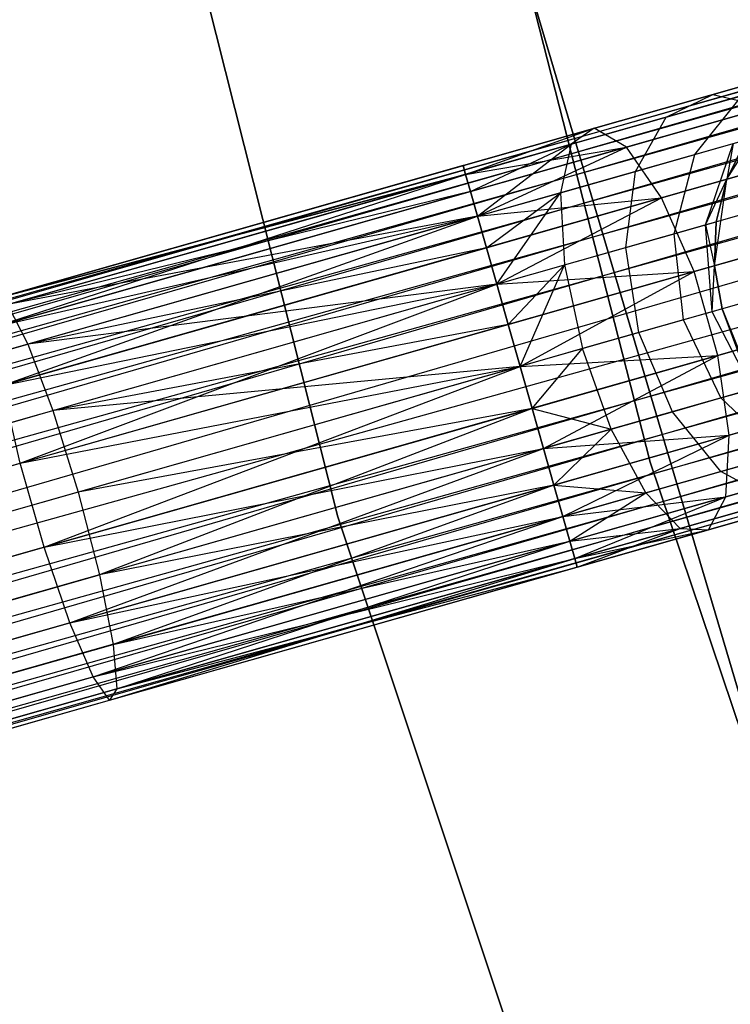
# Model space of a CAD drawing. Extents: x -102 to 102, y -101 to 102.
# Tile 56 of 256: x -62.45 to -59.06, y -20.15 to -15.46. Entities that reach past the tile are written whole.
import ezdxf

# ---------------------------------------------------------------- set-up
doc = ezdxf.new("R2010")
doc.units = 0
doc.header["$LTSCALE"] = 25.4
doc.layers.get('0').update_dxf_attribs({"linetype": 'CONTINUOUS'})

# ---------------------------------------------------------------- blocks, each defined once
blk = doc.blocks.new('NL2500011659_STL')
at = {"color": 0}
for p, q in [((-77.8217, -21.1348, -7.3955), (-41.8677, -10.905, -7.6045)), ((-41.8677, -10.905, -7.3955), (-77.8217, -21.1348, -7.3955)), ((-77.8217, -21.1348, -7.3955), (-41.8677, -10.905, -7.6045)), ((-41.8677, -10.905, -7.3955), (-77.8217, -21.1348, -7.3955)), ((-41.8677, -10.905, -7.6045), (-77.8098, -21.1766, -7.809)), ((-41.8677, -10.905, -7.6045), (-77.8098, -21.1766, -7.809)), ((-41.8558, -10.9468, -7.191), (-77.8217, -21.1348, -7.3955)), ((-41.8558, -10.9468, -7.191), (-77.8217, -21.1348, -7.3955)), ((-41.8558, -10.9468, -7.809), (-77.8098, -21.1766, -7.809)), ((-41.8558, -10.9468, -7.809), (-77.8098, -21.1766, -7.809)), ((-77.7865, -21.2583, -7), (-41.8558, -10.9468, -7.191)), ((-77.7865, -21.2583, -7), (-41.8558, -10.9468, -7.191)), ((-77.8098, -21.1766, -7.809), (-41.8326, -11.0286, -8)), ((-77.8098, -21.1766, -7.809), (-41.8326, -11.0286, -8)), ((-41.8326, -11.0286, -7), (-77.7865, -21.2583, -7)), ((-41.8326, -11.0286, -7), (-77.7865, -21.2583, -7)), ((-41.8326, -11.0286, -8), (-77.7529, -21.3765, -8.1691)), ((-41.8326, -11.0286, -8), (-77.7529, -21.3765, -8.1691)), ((-41.7989, -11.1467, -6.8309), (-77.7865, -21.2583, -7)), ((-41.7989, -11.1467, -6.8309), (-77.7865, -21.2583, -7)), ((-41.7989, -11.1467, -8.1691), (-77.7529, -21.3765, -8.1691)), ((-41.7989, -11.1467, -8.1691), (-77.7529, -21.3765, -8.1691)), ((-77.7104, -21.526, -6.691), (-41.7989, -11.1467, -6.8309)), ((-77.7104, -21.526, -6.691), (-41.7989, -11.1467, -6.8309)), ((-77.7529, -21.3765, -8.1691), (-41.7564, -11.2962, -8.309)), ((-77.7529, -21.3765, -8.1691), (-41.7564, -11.2962, -8.309)), ((-41.7564, -11.2962, -6.691), (-77.7104, -21.526, -6.691)), ((-41.7564, -11.2962, -6.691), (-77.7104, -21.526, -6.691)), ((-41.7564, -11.2962, -8.309), (-77.6609, -21.7001, -8.4135)), ((-41.7564, -11.2962, -8.309), (-77.6609, -21.7001, -8.4135)), ((-41.7069, -11.4703, -6.5865), (-77.7104, -21.526, -6.691)), ((-41.7069, -11.4703, -6.5865), (-77.7104, -21.526, -6.691)), ((-41.7069, -11.4703, -8.4135), (-77.6609, -21.7001, -8.4135)), ((-41.7069, -11.4703, -8.4135), (-77.6609, -21.7001, -8.4135)), ((-77.6064, -21.8913, -6.5218), (-41.7069, -11.4703, -6.5865)), ((-77.6064, -21.8913, -6.5218), (-41.7069, -11.4703, -6.5865)), ((-77.6609, -21.7001, -8.4135), (-41.6525, -11.6615, -8.4782)), ((-77.6609, -21.7001, -8.4135), (-41.6525, -11.6615, -8.4782)), ((-41.6525, -11.6615, -6.5218), (-77.6064, -21.8913, -6.5218)), ((-41.6525, -11.6615, -6.5218), (-77.6064, -21.8913, -6.5218)), ((-41.6525, -11.6615, -8.4782), (-77.5495, -22.0913, -8.5)), ((-41.6525, -11.6615, -8.4782), (-77.5495, -22.0913, -8.5)), ((-41.5956, -11.8615, -6.5), (-77.5495, -22.0913, -6.5)), ((-41.5956, -11.8615, -6.5), (-77.5495, -22.0913, -6.5)), ((-41.5956, -11.8615, -8.5), (-77.5495, -22.0913, -8.5)), ((-41.5956, -11.8615, -8.5), (-77.5495, -22.0913, -8.5)), ((-41.5387, -12.0615, -8.4782), (-77.5495, -22.0913, -8.5)), ((-41.5387, -12.0615, -8.4782), (-77.5495, -22.0913, -8.5)), ((-41.5387, -12.0615, -6.5218), (-77.4926, -22.2913, -6.5218)), ((-41.5387, -12.0615, -6.5218), (-77.4926, -22.2913, -6.5218)), ((-41.5387, -12.0615, -8.4782), (-77.4382, -22.4825, -8.4135)), ((-41.5387, -12.0615, -8.4782), (-77.4382, -22.4825, -8.4135)), ((-41.4843, -12.2527, -6.5865), (-77.4926, -22.2913, -6.5218)), ((-41.4843, -12.2527, -6.5865), (-77.4926, -22.2913, -6.5218)), ((-41.4843, -12.2527, -8.4135), (-77.4382, -22.4825, -8.4135)), ((-41.4843, -12.2527, -8.4135), (-77.4382, -22.4825, -8.4135)), ((-77.3887, -22.6567, -6.691), (-41.4843, -12.2527, -6.5865)), ((-77.3887, -22.6567, -6.691), (-41.4843, -12.2527, -6.5865)), ((-77.4382, -22.4825, -8.4135), (-41.4347, -12.4269, -8.309)), ((-77.4382, -22.4825, -8.4135), (-41.4347, -12.4269, -8.309)), ((-41.4347, -12.4269, -6.691), (-77.3887, -22.6567, -6.691)), ((-41.4347, -12.4269, -6.691), (-77.3887, -22.6567, -6.691)), ((-41.4347, -12.4269, -8.309), (-77.3462, -22.8061, -8.1691)), ((-41.4347, -12.4269, -8.309), (-77.3462, -22.8061, -8.1691)), ((-41.3922, -12.5763, -6.8309), (-77.3887, -22.6567, -6.691)), ((-41.3922, -12.5763, -6.8309), (-77.3887, -22.6567, -6.691)), ((-41.3922, -12.5763, -8.1691), (-77.3462, -22.8061, -8.1691)), ((-41.3922, -12.5763, -8.1691), (-77.3462, -22.8061, -8.1691)), ((-77.3125, -22.9243, -7), (-41.3922, -12.5763, -6.8309)), ((-77.3125, -22.9243, -7), (-41.3922, -12.5763, -6.8309)), ((-77.3462, -22.8061, -8.1691), (-41.3586, -12.6945, -8)), ((-77.3462, -22.8061, -8.1691), (-41.3586, -12.6945, -8)), ((-41.3586, -12.6945, -7), (-77.3125, -22.9243, -7)), ((-41.3586, -12.6945, -7), (-77.3125, -22.9243, -7)), ((-41.3586, -12.6945, -8), (-77.2893, -23.0061, -7.809)), ((-41.3586, -12.6945, -8), (-77.2893, -23.0061, -7.809)), ((-41.3353, -12.7763, -7.191), (-77.3125, -22.9243, -7)), ((-41.3353, -12.7763, -7.191), (-77.3125, -22.9243, -7)), ((-41.3353, -12.7763, -7.809), (-77.2893, -23.0061, -7.809)), ((-41.3353, -12.7763, -7.809), (-77.2893, -23.0061, -7.809)), ((-77.2774, -23.0479, -7.3955), (-41.3353, -12.7763, -7.191)), ((-77.2774, -23.0479, -7.3955), (-41.3353, -12.7763, -7.191)), ((-77.2893, -23.0061, -7.809), (-41.3234, -12.8181, -7.6045)), ((-77.2893, -23.0061, -7.809), (-41.3234, -12.8181, -7.6045)), ((-41.3234, -12.8181, -7.3955), (-77.2774, -23.0479, -7.3955)), ((-41.3234, -12.8181, -7.6045), (-77.2774, -23.0479, -7.3955)), ((-41.3234, -12.8181, -7.6045), (-77.2774, -23.0479, -7.3955)), ((-41.3234, -12.8181, -7.3955), (-77.2774, -23.0479, -7.3955)), ((-59.444, -17.5726, -308.5), (-60.6022, -13.0254, -308.5)), ((-60.6022, -13.0254, -318), (-59.444, -17.5726, -318)), ((-60.6022, -13.0254, -318), (-59.444, -17.5726, -318)), ((-59.444, -17.5726, -308.5), (-60.6022, -13.0254, -308.5)), ((-62.0927, -13.2285, -308.5), (-60.9309, -17.8328, -308.5)), ((-60.9309, -17.8328, -318), (-62.0927, -13.2285, -318)), ((-62.0927, -13.2285, -308.5), (-60.9309, -17.8328, -308.5)), ((-60.9309, -17.8328, -318), (-62.0927, -13.2285, -318)), ((-60.0018, -15.3596, -316), (-58.6866, -19.8018, -316)), ((-58.6866, -19.8018, -315), (-60.0018, -15.3596, -315)), ((-60.0018, -15.3596, -316), (-58.6866, -19.8018, -316)), ((-58.6866, -19.8018, -315), (-60.0018, -15.3596, -315)), ((-59.145, -15.8208, -307.7974), (-58.6972, -15.6934, -308.263)), ((-59.145, -15.8208, -307.7974), (-58.6972, -15.6934, -308.263)), ((-59.7093, -15.9813, -307.4985), (-59.145, -15.8208, -307.7974)), ((-59.7093, -15.9813, -307.4985), (-59.145, -15.8208, -307.7974)), ((-59.3669, -15.9291, -308.132), (-59.145, -15.8208, -307.7974)), ((-59.3669, -15.9291, -308.132), (-59.145, -15.8208, -307.7974)), ((-59.3669, -15.9291, -308.132), (-59.0071, -15.8267, -308.5061)), ((-59.3669, -15.9291, -308.132), (-59.0071, -15.8267, -308.5061)), ((-59.2304, -16.1064, -308.7177), (-59.0071, -15.8267, -308.5061)), ((-59.2304, -16.1064, -308.7177), (-59.0071, -15.8267, -308.5061)), ((-59.145, -15.8208, -307.7974), (-58.8863, -15.8807, -307.4774)), ((-59.145, -15.8208, -307.7974), (-58.8863, -15.8807, -307.4774)), ((-59.5566, -16.0715, -307.1223), (-58.8863, -15.8807, -307.4774)), ((-59.5566, -16.0715, -307.1223), (-58.8863, -15.8807, -307.4774)), ((-59.078, -16.2246, -314), (-58.8569, -15.8724, -314)), ((-59.078, -16.2246, -314), (-58.8569, -15.8724, -314)), ((-59.8203, -16.0581, -307.8918), (-59.3669, -15.9291, -308.132)), ((-59.8203, -16.0581, -307.8918), (-59.3669, -15.9291, -308.132)), ((-59.5136, -16.187, -308.4233), (-59.3669, -15.9291, -308.132)), ((-59.5136, -16.187, -308.4233), (-59.3669, -15.9291, -308.132)), ((-60.3348, -16.1593, -307.3955), (-59.7093, -15.9813, -307.4985)), ((-60.3348, -16.1593, -307.6045), (-59.7093, -15.9813, -307.4985)), ((-60.3348, -16.1593, -307.6045), (-59.7093, -15.9813, -307.4985)), ((-60.3348, -16.1593, -307.3955), (-59.7093, -15.9813, -307.4985)), ((-60.3229, -16.2011, -307.809), (-59.7093, -15.9813, -307.4985)), ((-60.3229, -16.2011, -307.809), (-59.7093, -15.9813, -307.4985)), ((-60.3229, -16.2011, -307.191), (-59.7093, -15.9813, -307.4985)), ((-60.3229, -16.2011, -307.191), (-59.7093, -15.9813, -307.4985)), ((-59.7093, -15.9813, -307.4985), (-59.8203, -16.0581, -307.8918)), ((-59.7093, -15.9813, -307.4985), (-59.8203, -16.0581, -307.8918)), ((-59.5566, -16.0715, -307.1223), (-59.7093, -15.9813, -307.4985)), ((-59.5566, -16.0715, -307.1223), (-59.7093, -15.9813, -307.4985)), ((-58.9859, -16.0369, -309.5), (-59.078, -16.2246, -309.5)), ((-59.078, -16.2246, -314), (-58.9859, -16.0369, -309.5)), ((-58.9859, -16.0369, -309.5), (-59.078, -16.2246, -309.5)), ((-59.078, -16.2246, -314), (-58.9859, -16.0369, -309.5)), ((-60.3229, -16.2011, -307.809), (-59.8203, -16.0581, -307.8918)), ((-60.3229, -16.2011, -307.809), (-59.8203, -16.0581, -307.8918)), ((-60.3229, -16.2011, -307.191), (-59.5566, -16.0715, -307.1223)), ((-60.3229, -16.2011, -307.191), (-59.5566, -16.0715, -307.1223)), ((-60.2996, -16.2829, -308), (-59.8203, -16.0581, -307.8918)), ((-60.2996, -16.2829, -308), (-59.8203, -16.0581, -307.8918)), ((-60.2996, -16.2829, -307), (-59.5566, -16.0715, -307.1223)), ((-60.2996, -16.2829, -307), (-59.5566, -16.0715, -307.1223)), ((-60.266, -16.4011, -308.1691), (-59.8203, -16.0581, -307.8918)), ((-60.266, -16.4011, -308.1691), (-59.8203, -16.0581, -307.8918)), ((-60.266, -16.4011, -306.8309), (-59.5566, -16.0715, -307.1223)), ((-60.266, -16.4011, -306.8309), (-59.5566, -16.0715, -307.1223)), ((-59.8203, -16.0581, -307.8918), (-59.8704, -16.2885, -308.2343)), ((-59.8203, -16.0581, -307.8918), (-59.8704, -16.2885, -308.2343)), ((-59.3886, -16.313, -306.8285), (-59.5566, -16.0715, -307.1223)), ((-59.3886, -16.313, -306.8285), (-59.5566, -16.0715, -307.1223)), ((-59.2304, -16.1064, -308.7177), (-59.0486, -16.0547, -309.0887)), ((-59.2304, -16.1064, -308.7177), (-59.0486, -16.0547, -309.0887)), ((-59.1801, -16.4419, -309.1643), (-59.0486, -16.0547, -309.0887)), ((-59.1801, -16.4419, -309.1643), (-59.0486, -16.0547, -309.0887)), ((-59.0486, -16.0547, -309.0887), (-59.078, -16.2246, -309.5)), ((-59.0486, -16.0547, -309.0887), (-59.078, -16.2246, -309.5)), ((-59.5136, -16.187, -308.4233), (-59.2304, -16.1064, -308.7177)), ((-59.5136, -16.187, -308.4233), (-59.2304, -16.1064, -308.7177)), ((-59.3886, -16.313, -306.8285), (-58.6354, -16.0987, -307.2274)), ((-59.3886, -16.313, -306.8285), (-58.6354, -16.0987, -307.2274)), ((-59.3285, -16.4841, -308.8614), (-59.2304, -16.1064, -308.7177)), ((-59.3285, -16.4841, -308.8614), (-59.2304, -16.1064, -308.7177)), ((-62.5625, -16.7931, -307.4707), (-60.3348, -16.1593, -307.6045)), ((-60.3348, -16.1593, -307.3955), (-62.5625, -16.7931, -307.4707)), ((-60.3348, -16.1593, -307.3955), (-62.5625, -16.7931, -307.4707)), ((-62.5625, -16.7931, -307.4707), (-60.3348, -16.1593, -307.6045)), ((-60.3348, -16.1593, -307.6045), (-60.3229, -16.2011, -307.809)), ((-60.3229, -16.2011, -307.191), (-60.3348, -16.1593, -307.3955)), ((-60.3348, -16.1593, -307.6045), (-60.3229, -16.2011, -307.809)), ((-60.3229, -16.2011, -307.191), (-60.3348, -16.1593, -307.3955)), ((-62.5711, -16.9292, -307.8635), (-60.3229, -16.2011, -307.809)), ((-62.5711, -16.9292, -307.8635), (-60.3229, -16.2011, -307.809)), ((-62.5625, -16.7931, -307.4707), (-60.3229, -16.2011, -307.809)), ((-62.5625, -16.7931, -307.4707), (-60.3229, -16.2011, -307.809)), ((-60.3229, -16.2011, -307.191), (-62.5625, -16.7931, -307.4707)), ((-60.3229, -16.2011, -307.191), (-62.5625, -16.7931, -307.4707)), ((-62.5048, -16.8219, -307.0599), (-60.3229, -16.2011, -307.191)), ((-62.5048, -16.8219, -307.0599), (-60.3229, -16.2011, -307.191)), ((-60.3229, -16.2011, -307.809), (-60.2996, -16.2829, -308)), ((-60.2996, -16.2829, -307), (-60.3229, -16.2011, -307.191)), ((-60.3229, -16.2011, -307.809), (-60.2996, -16.2829, -308)), ((-60.2996, -16.2829, -307), (-60.3229, -16.2011, -307.191)), ((-59.8704, -16.2885, -308.2343), (-59.5136, -16.187, -308.4233)), ((-59.8704, -16.2885, -308.2343), (-59.5136, -16.187, -308.4233)), ((-59.5597, -16.5499, -308.621), (-59.5136, -16.187, -308.4233)), ((-59.5597, -16.5499, -308.621), (-59.5136, -16.187, -308.4233)), ((-59.1801, -16.4419, -309.1643), (-59.078, -16.2246, -309.5)), ((-59.1801, -16.4419, -309.1643), (-59.078, -16.2246, -309.5)), ((-59.1367, -16.6362, -314), (-59.078, -16.2246, -314)), ((-59.1367, -16.6362, -314), (-59.078, -16.2246, -314)), ((-59.078, -16.2246, -309.5), (-59.1289, -16.4273, -309.5)), ((-59.1289, -16.4273, -309.5), (-59.078, -16.2246, -314)), ((-59.1289, -16.4273, -309.5), (-59.078, -16.2246, -314)), ((-59.078, -16.2246, -309.5), (-59.1289, -16.4273, -309.5)), ((-59.078, -16.2246, -309.5), (-59.078, -16.2246, -314)), ((-59.078, -16.2246, -309.5), (-59.078, -16.2246, -314)), ((-62.5711, -16.9292, -307.8635), (-60.2996, -16.2829, -308)), ((-62.5711, -16.9292, -307.8635), (-60.2996, -16.2829, -308)), ((-60.2996, -16.2829, -307), (-62.5048, -16.8219, -307.0599)), ((-60.2996, -16.2829, -307), (-62.5048, -16.8219, -307.0599)), ((-60.2996, -16.2829, -308), (-60.266, -16.4011, -308.1691)), ((-60.266, -16.4011, -306.8309), (-60.2996, -16.2829, -307)), ((-60.2996, -16.2829, -308), (-60.266, -16.4011, -308.1691)), ((-60.266, -16.4011, -306.8309), (-60.2996, -16.2829, -307)), ((-60.266, -16.4011, -308.1691), (-59.8704, -16.2885, -308.2343)), ((-60.266, -16.4011, -308.1691), (-59.8704, -16.2885, -308.2343)), ((-60.266, -16.4011, -306.8309), (-59.3886, -16.313, -306.8285)), ((-60.266, -16.4011, -306.8309), (-59.3886, -16.313, -306.8285)), ((-60.2235, -16.5505, -308.309), (-59.8704, -16.2885, -308.2343)), ((-60.2235, -16.5505, -308.309), (-59.8704, -16.2885, -308.2343)), ((-60.2235, -16.5505, -306.691), (-59.3886, -16.313, -306.8285)), ((-60.2235, -16.5505, -306.691), (-59.3886, -16.313, -306.8285)), ((-60.1739, -16.7246, -308.4135), (-59.8704, -16.2885, -308.2343)), ((-60.1739, -16.7246, -308.4135), (-59.8704, -16.2885, -308.2343)), ((-60.1739, -16.7246, -306.5865), (-59.3886, -16.313, -306.8285)), ((-60.1739, -16.7246, -306.5865), (-59.3886, -16.313, -306.8285)), ((-59.8704, -16.2885, -308.2343), (-59.851, -16.6328, -308.4667)), ((-59.8704, -16.2885, -308.2343), (-59.851, -16.6328, -308.4667)), ((-59.2344, -16.664, -306.6676), (-59.3886, -16.313, -306.8285)), ((-59.2344, -16.664, -306.6676), (-59.3886, -16.313, -306.8285)), ((-62.5711, -16.9292, -307.8635), (-60.266, -16.4011, -308.1691)), ((-62.5711, -16.9292, -307.8635), (-60.266, -16.4011, -308.1691)), ((-62.5292, -17.2065, -308.1705), (-60.266, -16.4011, -308.1691)), ((-62.5292, -17.2065, -308.1705), (-60.266, -16.4011, -308.1691)), ((-60.266, -16.4011, -306.8309), (-62.5048, -16.8219, -307.0599)), ((-60.266, -16.4011, -306.8309), (-62.5048, -16.8219, -307.0599)), ((-60.266, -16.4011, -306.8309), (-62.408, -17.0105, -306.7021)), ((-60.266, -16.4011, -306.8309), (-62.408, -17.0105, -306.7021)), ((-60.266, -16.4011, -308.1691), (-60.2235, -16.5505, -308.309)), ((-60.2235, -16.5505, -306.691), (-60.266, -16.4011, -306.8309)), ((-60.266, -16.4011, -308.1691), (-60.2235, -16.5505, -308.309)), ((-60.2235, -16.5505, -306.691), (-60.266, -16.4011, -306.8309)), ((-59.3285, -16.4841, -308.8614), (-59.1801, -16.4419, -309.1643)), ((-59.3285, -16.4841, -308.8614), (-59.1801, -16.4419, -309.1643)), ((-59.2344, -16.664, -306.6676), (-58.4358, -16.4368, -307.0906)), ((-59.2344, -16.664, -306.6676), (-58.4358, -16.4368, -307.0906)), ((-59.1801, -16.4419, -309.1643), (-59.1289, -16.4273, -309.5)), ((-59.1801, -16.4419, -309.1643), (-59.1289, -16.4273, -309.5)), ((-59.1479, -16.8556, -309.191), (-59.1801, -16.4419, -309.1643)), ((-59.1801, -16.4419, -309.1643), (-59.1367, -16.6362, -309.5)), ((-59.1801, -16.4419, -309.1643), (-59.1367, -16.6362, -309.5)), ((-59.1479, -16.8556, -309.191), (-59.1801, -16.4419, -309.1643)), ((-59.1289, -16.4273, -309.5), (-59.1367, -16.6362, -309.5)), ((-59.1367, -16.6362, -314), (-59.1289, -16.4273, -309.5)), ((-59.1289, -16.4273, -309.5), (-59.1367, -16.6362, -309.5)), ((-59.1367, -16.6362, -314), (-59.1289, -16.4273, -309.5)), ((-59.5597, -16.5499, -308.621), (-59.3285, -16.4841, -308.8614)), ((-59.5597, -16.5499, -308.621), (-59.3285, -16.4841, -308.8614)), ((-59.2845, -16.8945, -308.9122), (-59.3285, -16.4841, -308.8614)), ((-59.2845, -16.8945, -308.9122), (-59.3285, -16.4841, -308.8614)), ((-62.5292, -17.2065, -308.1705), (-60.2235, -16.5505, -308.309)), ((-62.5292, -17.2065, -308.1705), (-60.2235, -16.5505, -308.309)), ((-60.2235, -16.5505, -306.691), (-62.408, -17.0105, -306.7021)), ((-60.2235, -16.5505, -306.691), (-62.408, -17.0105, -306.7021)), ((-60.2235, -16.5505, -308.309), (-60.1739, -16.7246, -308.4135)), ((-60.1739, -16.7246, -306.5865), (-60.2235, -16.5505, -306.691)), ((-60.2235, -16.5505, -308.309), (-60.1739, -16.7246, -308.4135)), ((-60.1739, -16.7246, -306.5865), (-60.2235, -16.5505, -306.691)), ((-59.851, -16.6328, -308.4667), (-59.5597, -16.5499, -308.621)), ((-59.851, -16.6328, -308.4667), (-59.5597, -16.5499, -308.621)), ((-59.4973, -16.955, -308.691), (-59.5597, -16.5499, -308.621)), ((-59.4973, -16.955, -308.691), (-59.5597, -16.5499, -308.621)), ((-60.1739, -16.7246, -308.4135), (-59.851, -16.6328, -308.4667)), ((-60.1739, -16.7246, -308.4135), (-59.851, -16.6328, -308.4667)), ((-60.1195, -16.9159, -308.4781), (-59.851, -16.6328, -308.4667)), ((-60.1195, -16.9159, -308.4781), (-59.851, -16.6328, -308.4667)), ((-60.0626, -17.1159, -308.5), (-59.851, -16.6328, -308.4667)), ((-60.0626, -17.1159, -308.5), (-59.851, -16.6328, -308.4667)), ((-59.851, -16.6328, -308.4667), (-59.7654, -17.0313, -308.549)), ((-59.851, -16.6328, -308.4667), (-59.7654, -17.0313, -308.549)), ((-59.1479, -16.8556, -309.191), (-59.1367, -16.6362, -309.5)), ((-59.1479, -16.8556, -309.191), (-59.1367, -16.6362, -309.5)), ((-59.1008, -16.8422, -314), (-59.1367, -16.6362, -314)), ((-59.1367, -16.6362, -309.5), (-59.1008, -16.8422, -309.5)), ((-59.1367, -16.6362, -309.5), (-59.1008, -16.8422, -309.5)), ((-59.1367, -16.6362, -309.5), (-59.1367, -16.6362, -314)), ((-59.1008, -16.8422, -314), (-59.1367, -16.6362, -314)), ((-59.1367, -16.6362, -309.5), (-59.1367, -16.6362, -314)), ((-60.1739, -16.7246, -306.5865), (-59.2344, -16.664, -306.6676)), ((-60.1739, -16.7246, -306.5865), (-59.2344, -16.664, -306.6676)), ((-60.1195, -16.9159, -306.5219), (-59.2344, -16.664, -306.6676)), ((-60.1195, -16.9159, -306.5219), (-59.2344, -16.664, -306.6676)), ((-60.0626, -17.1159, -306.5), (-59.2344, -16.664, -306.6676)), ((-60.0626, -17.1159, -306.5), (-59.2344, -16.664, -306.6676)), ((-59.1206, -17.064, -306.6676), (-59.2344, -16.664, -306.6676)), ((-59.1206, -17.064, -306.6676), (-59.2344, -16.664, -306.6676)), ((-62.5292, -17.2065, -308.1705), (-60.1739, -16.7246, -308.4135)), ((-62.5292, -17.2065, -308.1705), (-60.1739, -16.7246, -308.4135)), ((-62.444, -17.5773, -308.3385), (-60.1739, -16.7246, -308.4135)), ((-62.444, -17.5773, -308.3385), (-60.1739, -16.7246, -308.4135)), ((-60.1739, -16.7246, -306.5865), (-62.408, -17.0105, -306.7021)), ((-60.1739, -16.7246, -306.5865), (-62.408, -17.0105, -306.7021)), ((-62.2888, -17.3264, -306.4594), (-60.1739, -16.7246, -306.5865)), ((-62.2888, -17.3264, -306.4594), (-60.1739, -16.7246, -306.5865)), ((-60.1739, -16.7246, -308.4135), (-60.1195, -16.9159, -308.4781)), ((-60.1195, -16.9159, -306.5219), (-60.1739, -16.7246, -306.5865)), ((-60.1739, -16.7246, -308.4135), (-60.1195, -16.9159, -308.4781)), ((-60.1195, -16.9159, -306.5219), (-60.1739, -16.7246, -306.5865)), ((-62.5048, -16.8219, -307.0599), (-62.408, -17.0105, -306.7021)), ((-62.5048, -16.8219, -307.0599), (-62.408, -17.0105, -306.7021)), ((-59.1206, -17.064, -306.6676), (-58.322, -16.8368, -307.0906)), ((-59.1206, -17.064, -306.6676), (-58.322, -16.8368, -307.0906)), ((-59.1479, -16.8556, -309.191), (-59.2845, -16.8945, -308.9122)), ((-59.1479, -16.8556, -309.191), (-59.2845, -16.8945, -308.9122)), ((-59.1008, -16.8422, -309.5), (-59.1479, -16.8556, -309.191)), ((-59.1008, -16.8422, -309.5), (-59.1479, -16.8556, -309.191)), ((-58.9575, -17.2243, -309.1643), (-59.1479, -16.8556, -309.191)), ((-58.9575, -17.2243, -309.1643), (-59.1479, -16.8556, -309.191)), ((-59.0229, -17.0362, -314), (-59.1008, -16.8422, -314)), ((-59.1008, -16.8422, -309.5), (-59.0229, -17.0362, -309.5)), ((-58.9575, -17.2243, -309.1643), (-59.1008, -16.8422, -309.5)), ((-58.9575, -17.2243, -309.1643), (-59.1008, -16.8422, -309.5)), ((-59.1008, -16.8422, -309.5), (-59.0229, -17.0362, -309.5)), ((-59.1008, -16.8422, -309.5), (-59.1008, -16.8422, -314)), ((-59.0229, -17.0362, -314), (-59.1008, -16.8422, -314)), ((-59.1008, -16.8422, -309.5), (-59.1008, -16.8422, -314)), ((-62.444, -17.5773, -308.3385), (-60.1195, -16.9159, -308.4781)), ((-62.444, -17.5773, -308.3385), (-60.1195, -16.9159, -308.4781)), ((-60.1195, -16.9159, -306.5219), (-62.2888, -17.3264, -306.4594)), ((-60.1195, -16.9159, -306.5219), (-62.2888, -17.3264, -306.4594)), ((-60.1195, -16.9159, -308.4781), (-60.0626, -17.1159, -308.5)), ((-60.0626, -17.1159, -306.5), (-60.1195, -16.9159, -306.5219)), ((-60.1195, -16.9159, -308.4781), (-60.0626, -17.1159, -308.5)), ((-60.0626, -17.1159, -306.5), (-60.1195, -16.9159, -306.5219)), ((-59.2845, -16.8945, -308.9122), (-59.4973, -16.955, -308.691)), ((-59.2845, -16.8945, -308.9122), (-59.4973, -16.955, -308.691)), ((-59.1059, -17.2665, -308.8614), (-59.2845, -16.8945, -308.9122)), ((-59.1059, -17.2665, -308.8614), (-59.2845, -16.8945, -308.9122)), ((-59.4973, -16.955, -308.691), (-59.7654, -17.0313, -308.549)), ((-59.4973, -16.955, -308.691), (-59.7654, -17.0313, -308.549)), ((-59.3371, -17.3323, -308.621), (-59.4973, -16.955, -308.691)), ((-59.3371, -17.3323, -308.621), (-59.4973, -16.955, -308.691)), ((-64.5214, -17.6118, -306.3177), (-62.408, -17.0105, -306.7021)), ((-64.5214, -17.6118, -306.3177), (-62.408, -17.0105, -306.7021)), ((-62.408, -17.0105, -306.7021), (-62.2888, -17.3264, -306.4594)), ((-62.408, -17.0105, -306.7021), (-62.2888, -17.3264, -306.4594)), ((-59.7654, -17.0313, -308.549), (-60.0626, -17.1159, -308.5)), ((-59.7654, -17.0313, -308.549), (-60.0626, -17.1159, -308.5)), ((-60.0626, -17.1159, -306.5), (-59.1206, -17.064, -306.6676)), ((-60.0626, -17.1159, -306.5), (-59.1206, -17.064, -306.6676)), ((-60.0057, -17.3158, -308.4781), (-59.7654, -17.0313, -308.549)), ((-60.0057, -17.3158, -308.4781), (-59.7654, -17.0313, -308.549)), ((-60.0057, -17.3158, -306.5219), (-59.1206, -17.064, -306.6676)), ((-60.0057, -17.3158, -306.5219), (-59.1206, -17.064, -306.6676)), ((-59.9513, -17.5071, -306.5865), (-59.1206, -17.064, -306.6676)), ((-59.9513, -17.5071, -306.5865), (-59.1206, -17.064, -306.6676)), ((-59.6284, -17.4152, -308.4667), (-59.7654, -17.0313, -308.549)), ((-59.6284, -17.4152, -308.4667), (-59.7654, -17.0313, -308.549)), ((-59.0669, -17.4436, -306.8285), (-59.1206, -17.064, -306.6676)), ((-59.0669, -17.4436, -306.8285), (-59.1206, -17.064, -306.6676)), ((-62.444, -17.5773, -308.3385), (-60.0626, -17.1159, -308.5)), ((-62.444, -17.5773, -308.3385), (-60.0626, -17.1159, -308.5)), ((-62.3302, -17.9772, -308.3385), (-60.0626, -17.1159, -308.5)), ((-62.3302, -17.9772, -308.3385), (-60.0626, -17.1159, -308.5)), ((-60.0626, -17.1159, -306.5), (-62.2888, -17.3264, -306.4594)), ((-60.0626, -17.1159, -306.5), (-62.2888, -17.3264, -306.4594)), ((-60.0626, -17.1159, -306.5), (-62.1679, -17.7149, -306.3735)), ((-60.0626, -17.1159, -306.5), (-62.1679, -17.7149, -306.3735)), ((-60.0626, -17.1159, -308.5), (-60.0057, -17.3158, -308.4781)), ((-60.0057, -17.3158, -306.5219), (-60.0626, -17.1159, -306.5)), ((-60.0057, -17.3158, -306.5219), (-60.0626, -17.1159, -306.5)), ((-60.0626, -17.1159, -308.5), (-60.0057, -17.3158, -308.4781)), ((-62.444, -17.5773, -308.3385), (-62.5292, -17.2065, -308.1705)), ((-62.444, -17.5773, -308.3385), (-62.5292, -17.2065, -308.1705)), ((-59.1059, -17.2665, -308.8614), (-58.9575, -17.2243, -309.1643)), ((-59.1059, -17.2665, -308.8614), (-58.9575, -17.2243, -309.1643)), ((-59.0669, -17.4436, -306.8285), (-58.3137, -17.2294, -307.2274)), ((-59.0669, -17.4436, -306.8285), (-58.3137, -17.2294, -307.2274)), ((-59.3371, -17.3323, -308.621), (-59.1059, -17.2665, -308.8614)), ((-59.3371, -17.3323, -308.621), (-59.1059, -17.2665, -308.8614)), ((-58.8237, -17.536, -308.7177), (-59.1059, -17.2665, -308.8614)), ((-58.8237, -17.536, -308.7177), (-59.1059, -17.2665, -308.8614)), ((-64.3756, -17.9201, -306.0798), (-62.2888, -17.3264, -306.4594)), ((-64.3756, -17.9201, -306.0798), (-62.2888, -17.3264, -306.4594)), ((-62.3302, -17.9772, -308.3385), (-60.0057, -17.3158, -308.4781)), ((-62.3302, -17.9772, -308.3385), (-60.0057, -17.3158, -308.4781)), ((-62.2888, -17.3264, -306.4594), (-62.1679, -17.7149, -306.3735)), ((-62.2888, -17.3264, -306.4594), (-62.1679, -17.7149, -306.3735)), ((-60.0057, -17.3158, -306.5219), (-62.1679, -17.7149, -306.3735)), ((-60.0057, -17.3158, -306.5219), (-62.1679, -17.7149, -306.3735)), ((-60.0057, -17.3158, -306.5219), (-62.0662, -18.1088, -306.4594)), ((-60.0057, -17.3158, -306.5219), (-62.0662, -18.1088, -306.4594)), ((-60.0057, -17.3158, -308.4781), (-59.9513, -17.5071, -308.4135)), ((-59.9513, -17.5071, -306.5865), (-60.0057, -17.3158, -306.5219)), ((-59.9513, -17.5071, -306.5865), (-60.0057, -17.3158, -306.5219)), ((-60.0057, -17.3158, -308.4781), (-59.9513, -17.5071, -308.4135)), ((-60.0057, -17.3158, -308.4781), (-59.6284, -17.4152, -308.4667)), ((-60.0057, -17.3158, -308.4781), (-59.6284, -17.4152, -308.4667)), ((-59.6284, -17.4152, -308.4667), (-59.3371, -17.3323, -308.621)), ((-59.6284, -17.4152, -308.4667), (-59.3371, -17.3323, -308.621)), ((-59.1068, -17.6165, -308.4233), (-59.3371, -17.3323, -308.621)), ((-59.1068, -17.6165, -308.4233), (-59.3371, -17.3323, -308.621)), ((-59.9513, -17.5071, -308.4135), (-59.6284, -17.4152, -308.4667)), ((-59.9513, -17.5071, -308.4135), (-59.6284, -17.4152, -308.4667)), ((-59.9513, -17.5071, -306.5865), (-59.0669, -17.4436, -306.8285)), ((-59.9513, -17.5071, -306.5865), (-59.0669, -17.4436, -306.8285)), ((-59.9018, -17.6812, -308.309), (-59.6284, -17.4152, -308.4667)), ((-59.9018, -17.6812, -308.309), (-59.6284, -17.4152, -308.4667)), ((-59.9018, -17.6812, -306.691), (-59.0669, -17.4436, -306.8285)), ((-59.9018, -17.6812, -306.691), (-59.0669, -17.4436, -306.8285)), ((-59.8592, -17.8306, -306.8309), (-59.0669, -17.4436, -306.8285)), ((-59.8592, -17.8306, -306.8309), (-59.0669, -17.4436, -306.8285)), ((-59.4637, -17.7181, -308.2343), (-59.6284, -17.4152, -308.4667)), ((-59.4637, -17.7181, -308.2343), (-59.6284, -17.4152, -308.4667)), ((-59.0826, -17.7374, -307.1223), (-59.0669, -17.4436, -306.8285)), ((-59.0826, -17.7374, -307.1223), (-59.0669, -17.4436, -306.8285)), ((-62.3302, -17.9772, -308.3385), (-59.9513, -17.5071, -308.4135)), ((-62.3302, -17.9772, -308.3385), (-59.9513, -17.5071, -308.4135)), ((-62.2075, -18.3372, -308.1705), (-59.9513, -17.5071, -308.4135)), ((-62.2075, -18.3372, -308.1705), (-59.9513, -17.5071, -308.4135)), ((-59.9513, -17.5071, -306.5865), (-62.0662, -18.1088, -306.4594)), ((-59.9513, -17.5071, -306.5865), (-62.0662, -18.1088, -306.4594)), ((-59.9513, -17.5071, -308.4135), (-59.9018, -17.6812, -308.309)), ((-59.9018, -17.6812, -306.691), (-59.9513, -17.5071, -306.5865)), ((-59.9018, -17.6812, -306.691), (-59.9513, -17.5071, -306.5865)), ((-59.9513, -17.5071, -308.4135), (-59.9018, -17.6812, -308.309)), ((-59.1068, -17.6165, -308.4233), (-58.8237, -17.536, -308.7177)), ((-59.1068, -17.6165, -308.4233), (-58.8237, -17.536, -308.7177)), ((-64.7376, -18.2298, -307.9213), (-62.444, -17.5773, -308.3385)), ((-64.7376, -18.2298, -307.9213), (-62.444, -17.5773, -308.3385)), ((-62.3302, -17.9772, -308.3385), (-62.444, -17.5773, -308.3385)), ((-62.3302, -17.9772, -308.3385), (-62.444, -17.5773, -308.3385)), ((-57.9451, -22.0191, -308.5), (-59.444, -17.5726, -308.5)), ((-59.444, -17.5726, -318), (-57.9451, -22.0191, -318)), ((-59.444, -17.5726, -318), (-57.9451, -22.0191, -318)), ((-59.444, -17.5726, -318), (-59.444, -17.5726, -308.5)), ((-57.9451, -22.0191, -308.5), (-59.444, -17.5726, -308.5)), ((-59.444, -17.5726, -318), (-59.444, -17.5726, -308.5)), ((-59.0826, -17.7374, -307.1223), (-58.4123, -17.5467, -307.4774)), ((-59.0826, -17.7374, -307.1223), (-58.4123, -17.5467, -307.4774)), ((-59.4637, -17.7181, -308.2343), (-59.1068, -17.6165, -308.4233)), ((-59.4637, -17.7181, -308.2343), (-59.1068, -17.6165, -308.4233)), ((-58.8464, -17.7586, -308.132), (-59.1068, -17.6165, -308.4233)), ((-58.8464, -17.7586, -308.132), (-59.1068, -17.6165, -308.4233)), ((-62.2075, -18.3372, -308.1705), (-59.9018, -17.6812, -308.309)), ((-62.2075, -18.3372, -308.1705), (-59.9018, -17.6812, -308.309)), ((-59.9018, -17.6812, -306.691), (-62.0662, -18.1088, -306.4594)), ((-59.9018, -17.6812, -306.691), (-62.0662, -18.1088, -306.4594)), ((-59.9018, -17.6812, -306.691), (-62.0012, -18.4401, -306.7021)), ((-59.9018, -17.6812, -306.691), (-62.0012, -18.4401, -306.7021)), ((-59.8592, -17.8306, -306.8309), (-59.9018, -17.6812, -306.691)), ((-59.9018, -17.6812, -308.309), (-59.8592, -17.8306, -308.1691)), ((-59.8592, -17.8306, -306.8309), (-59.9018, -17.6812, -306.691)), ((-59.9018, -17.6812, -308.309), (-59.8592, -17.8306, -308.1691)), ((-59.9018, -17.6812, -308.309), (-59.4637, -17.7181, -308.2343)), ((-59.9018, -17.6812, -308.309), (-59.4637, -17.7181, -308.2343)), ((-62.1679, -17.7149, -306.3735), (-64.2452, -18.3059, -305.9957)), ((-62.1679, -17.7149, -306.3735), (-64.2452, -18.3059, -305.9957)), ((-62.1679, -17.7149, -306.3735), (-62.0662, -18.1088, -306.4594)), ((-62.1679, -17.7149, -306.3735), (-62.0662, -18.1088, -306.4594)), ((-59.8592, -17.8306, -308.1691), (-59.4637, -17.7181, -308.2343)), ((-59.8592, -17.8306, -308.1691), (-59.4637, -17.7181, -308.2343)), ((-59.8256, -17.9488, -308), (-59.4637, -17.7181, -308.2343)), ((-59.8256, -17.9488, -308), (-59.4637, -17.7181, -308.2343)), ((-59.4637, -17.7181, -308.2343), (-59.2998, -17.8876, -307.8918)), ((-59.4637, -17.7181, -308.2343), (-59.2998, -17.8876, -307.8918)), ((-59.8592, -17.8306, -306.8309), (-59.0826, -17.7374, -307.1223)), ((-59.8592, -17.8306, -306.8309), (-59.0826, -17.7374, -307.1223)), ((-59.8256, -17.9488, -307), (-59.0826, -17.7374, -307.1223)), ((-59.8256, -17.9488, -307), (-59.0826, -17.7374, -307.1223)), ((-59.8023, -18.0306, -307.191), (-59.0826, -17.7374, -307.1223)), ((-59.8023, -18.0306, -307.191), (-59.0826, -17.7374, -307.1223)), ((-59.2998, -17.8876, -307.8918), (-58.8464, -17.7586, -308.132)), ((-59.2998, -17.8876, -307.8918), (-58.8464, -17.7586, -308.132)), ((-59.1649, -17.8944, -307.4985), (-58.6007, -17.7339, -307.7974)), ((-59.1649, -17.8944, -307.4985), (-58.6007, -17.7339, -307.7974)), ((-59.1649, -17.8944, -307.4985), (-59.0826, -17.7374, -307.1223)), ((-59.1649, -17.8944, -307.4985), (-59.0826, -17.7374, -307.1223)), ((-62.2075, -18.3372, -308.1705), (-59.8592, -17.8306, -308.1691)), ((-62.2075, -18.3372, -308.1705), (-59.8592, -17.8306, -308.1691)), ((-62.0971, -18.5951, -307.8635), (-59.8592, -17.8306, -308.1691)), ((-62.0971, -18.5951, -307.8635), (-59.8592, -17.8306, -308.1691)), ((-62.0012, -18.4401, -306.7021), (-59.8592, -17.8306, -306.8309)), ((-62.0012, -18.4401, -306.7021), (-59.8592, -17.8306, -306.8309)), ((-60.9309, -17.8328, -308.5), (-59.4283, -22.3375, -308.5)), ((-59.4283, -22.3375, -318), (-60.9309, -17.8328, -318)), ((-60.9309, -17.8328, -308.5), (-59.4283, -22.3375, -308.5)), ((-60.9309, -17.8328, -308.5), (-60.9309, -17.8328, -318)), ((-59.4283, -22.3375, -318), (-60.9309, -17.8328, -318)), ((-60.9309, -17.8328, -308.5), (-60.9309, -17.8328, -318)), ((-59.8256, -17.9488, -307), (-59.8592, -17.8306, -306.8309)), ((-59.8592, -17.8306, -308.1691), (-59.8256, -17.9488, -308)), ((-59.8256, -17.9488, -307), (-59.8592, -17.8306, -306.8309)), ((-59.8592, -17.8306, -308.1691), (-59.8256, -17.9488, -308)), ((-59.8256, -17.9488, -308), (-59.2998, -17.8876, -307.8918)), ((-59.8256, -17.9488, -308), (-59.2998, -17.8876, -307.8918)), ((-59.8023, -18.0306, -307.809), (-59.2998, -17.8876, -307.8918)), ((-59.8023, -18.0306, -307.809), (-59.2998, -17.8876, -307.8918)), ((-59.8023, -18.0306, -307.191), (-59.1649, -17.8944, -307.4985)), ((-59.8023, -18.0306, -307.191), (-59.1649, -17.8944, -307.4985)), ((-59.7905, -18.0724, -307.6045), (-59.2998, -17.8876, -307.8918)), ((-59.7905, -18.0724, -307.6045), (-59.2998, -17.8876, -307.8918)), ((-59.7905, -18.0724, -307.6045), (-59.1649, -17.8944, -307.4985)), ((-59.7905, -18.0724, -307.3955), (-59.1649, -17.8944, -307.4985)), ((-59.7905, -18.0724, -307.3955), (-59.1649, -17.8944, -307.4985)), ((-59.7905, -18.0724, -307.6045), (-59.1649, -17.8944, -307.4985)), ((-59.2998, -17.8876, -307.8918), (-59.1649, -17.8944, -307.4985)), ((-59.2998, -17.8876, -307.8918), (-59.1649, -17.8944, -307.4985)), ((-62.0971, -18.5951, -307.8635), (-59.8256, -17.9488, -308)), ((-62.0971, -18.5951, -307.8635), (-59.8256, -17.9488, -308)), ((-62.0012, -18.4401, -306.7021), (-59.8256, -17.9488, -307)), ((-62.0012, -18.4401, -306.7021), (-59.8256, -17.9488, -307)), ((-61.9842, -18.6514, -307.0599), (-59.8256, -17.9488, -307)), ((-61.9842, -18.6514, -307.0599), (-59.8256, -17.9488, -307)), ((-59.8023, -18.0306, -307.191), (-59.8256, -17.9488, -307)), ((-59.8256, -17.9488, -308), (-59.8023, -18.0306, -307.809)), ((-59.8023, -18.0306, -307.191), (-59.8256, -17.9488, -307)), ((-59.8256, -17.9488, -308), (-59.8023, -18.0306, -307.809)), ((-64.6238, -18.6298, -307.9213), (-62.3302, -17.9772, -308.3385)), ((-64.6238, -18.6298, -307.9213), (-62.3302, -17.9772, -308.3385)), ((-62.2075, -18.3372, -308.1705), (-62.3302, -17.9772, -308.3385)), ((-62.2075, -18.3372, -308.1705), (-62.3302, -17.9772, -308.3385)), ((-62.0971, -18.5951, -307.8635), (-59.8023, -18.0306, -307.809)), ((-62.0971, -18.5951, -307.8635), (-59.8023, -18.0306, -307.809)), ((-62.0182, -18.7062, -307.4707), (-59.8023, -18.0306, -307.809)), ((-62.0182, -18.7062, -307.4707), (-59.8023, -18.0306, -307.809)), ((-61.9842, -18.6514, -307.0599), (-59.8023, -18.0306, -307.191)), ((-61.9842, -18.6514, -307.0599), (-59.8023, -18.0306, -307.191)), ((-59.7905, -18.0724, -307.3955), (-59.8023, -18.0306, -307.191)), ((-59.8023, -18.0306, -307.809), (-59.7905, -18.0724, -307.6045)), ((-59.7905, -18.0724, -307.3955), (-59.8023, -18.0306, -307.191)), ((-59.8023, -18.0306, -307.809), (-59.7905, -18.0724, -307.6045)), ((-62.0182, -18.7062, -307.4707), (-59.7905, -18.0724, -307.3955)), ((-62.0182, -18.7062, -307.4707), (-59.7905, -18.0724, -307.6045)), ((-62.0182, -18.7062, -307.4707), (-59.7905, -18.0724, -307.3955)), ((-62.0182, -18.7062, -307.4707), (-59.7905, -18.0724, -307.6045)), ((-61.9842, -18.6514, -307.0599), (-59.7905, -18.0724, -307.3955)), ((-61.9842, -18.6514, -307.0599), (-59.7905, -18.0724, -307.3955)), ((-64.1529, -18.7025, -306.0798), (-62.0662, -18.1088, -306.4594)), ((-64.1529, -18.7025, -306.0798), (-62.0662, -18.1088, -306.4594)), ((-62.0662, -18.1088, -306.4594), (-62.0012, -18.4401, -306.7021)), ((-62.0662, -18.1088, -306.4594), (-62.0012, -18.4401, -306.7021)), ((-64.4826, -18.9846, -307.7567), (-62.2075, -18.3372, -308.1705)), ((-64.4826, -18.9846, -307.7567), (-62.2075, -18.3372, -308.1705)), ((-62.0971, -18.5951, -307.8635), (-62.2075, -18.3372, -308.1705)), ((-62.0971, -18.5951, -307.8635), (-62.2075, -18.3372, -308.1705)), ((-64.1147, -19.0414, -306.3177), (-62.0012, -18.4401, -306.7021)), ((-64.1147, -19.0414, -306.3177), (-62.0012, -18.4401, -306.7021)), ((-62.0012, -18.4401, -306.7021), (-61.9842, -18.6514, -307.0599)), ((-62.0012, -18.4401, -306.7021), (-61.9842, -18.6514, -307.0599)), ((-64.3384, -19.2328, -307.4558), (-62.0971, -18.5951, -307.8635)), ((-64.3384, -19.2328, -307.4558), (-62.0971, -18.5951, -307.8635)), ((-62.0182, -18.7062, -307.4707), (-62.0971, -18.5951, -307.8635)), ((-62.0182, -18.7062, -307.4707), (-62.0971, -18.5951, -307.8635)), ((-64.1371, -19.2639, -306.6683), (-61.9842, -18.6514, -307.0599)), ((-64.1371, -19.2639, -306.6683), (-61.9842, -18.6514, -307.0599)), ((-61.9842, -18.6514, -307.0599), (-62.0182, -18.7062, -307.4707)), ((-61.9842, -18.6514, -307.0599), (-62.0182, -18.7062, -307.4707)), ((-64.2162, -19.3316, -307.0709), (-62.0182, -18.7062, -307.4707)), ((-64.2162, -19.3316, -307.0709), (-62.0182, -18.7062, -307.4707))]:
    blk.add_line(p, q, dxfattribs=at)

msp = doc.modelspace()

# ---------------------------------------------------------------- block references
at = {"color": 0}
msp.add_blockref('NL2500011659_STL', (0, 0), dxfattribs=at)

doc.saveas('drawing.dxf')
